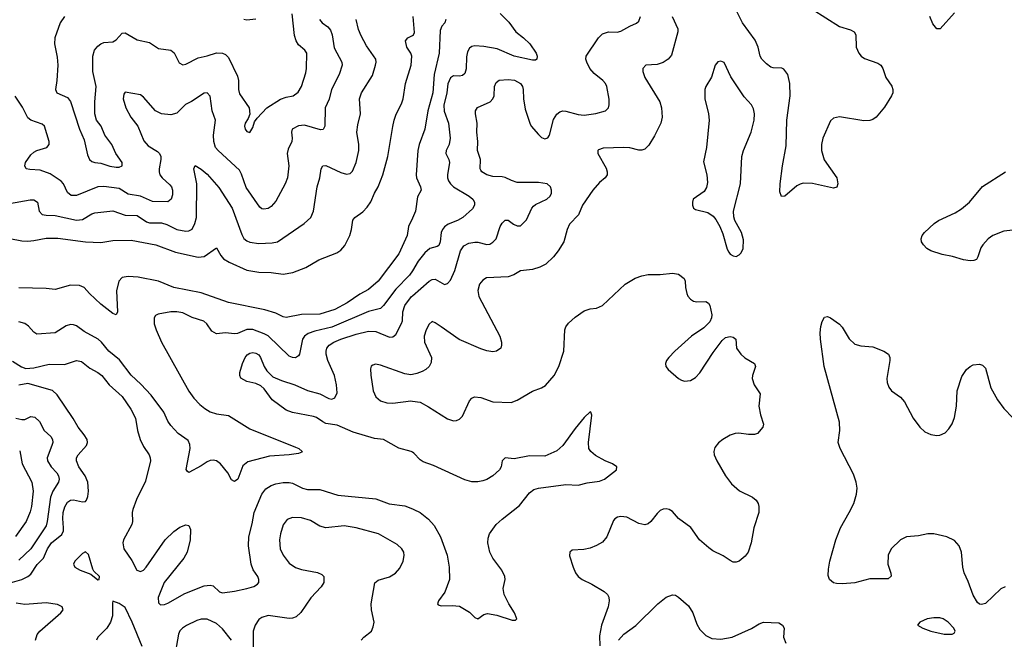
# Model space of a CAD drawing. Header units: inches. Extents: x 990586 to 1117858, y 769490 to 892071.
# Tile 7 of 248: x 1037416 to 1043894, y 841116 to 845190. Entities that reach past the tile are written whole.
import ezdxf

# ---------------------------------------------------------------- set-up
doc = ezdxf.new("R2010")
doc.units = ezdxf.units.IN
doc.header["$MEASUREMENT"] = 0
doc.layers.add('B0834', color=7, linetype='Continuous')
doc.layers.add('B0844', color=7, linetype='Continuous')

msp = doc.modelspace()

# ---------------------------------------------------------------- linework, layer by layer
at = {"layer": 'B0834', "color": 6}
for points, elevation in [([(1037712.1, 845210), (1037681.7, 845170), (1037648, 845070), (1037644.7, 845030), (1037662.7, 844942.7), (1037666.5, 844890), (1037661.1, 844790), (1037650.8, 844730), (1037661.5, 844710), (1037730, 844677.9), (1037751.5, 844651.5), (1037809.8, 844470), (1037839.5, 844399.5), (1037861.5, 844301.5), (1037876.3, 844270), (1037890, 844258.3), (1037910, 844251.2), (1037950, 844246.9), (1038010, 844226.3), (1038050, 844219.5), (1038070, 844220.1), (1038089.4, 844230), (1038090.3, 844250), (1038049.8, 844309.8), (1038022.1, 844370), (1037976.8, 844430), (1037951.2, 844490), (1037921.6, 844530), (1037910.4, 844570), (1037911, 844650), (1037918.9, 844750), (1037897.9, 844850), (1037896.5, 844950), (1037907.8, 844990), (1037930, 845016.6), (1037950, 845031.7), (1037970, 845038.9), (1038030, 845044.2), (1038050, 845057.6), (1038090, 845101.6), (1038110, 845103.4), (1038190, 845056.5), (1038270, 845038.8), (1038330, 844999.3), (1038411, 844990), (1038432.4, 844972.4), (1038465.7, 844905.7), (1038490, 844893.3), (1038510, 844897.6), (1038590, 844939.9), (1038650, 844951.1), (1038710, 844971.1), (1038750, 844970), (1038770, 844961.9), (1038790, 844942.2), (1038850, 844818.7), (1038856, 844790), (1038855.4, 844730), (1038862.5, 844702.5), (1038926.6, 844610), (1038930.9, 844569.1), (1038919.8, 844540.2), (1038900.1, 844510), (1038895, 844490), (1038899.8, 844470), (1038910, 844454.7), (1038930, 844447.5), (1038950, 844481.3), (1038961.4, 844518.6), (1038977.5, 844542.5), (1039042.3, 844610), (1039133, 844667), (1039170, 844681), (1039215.3, 844690), (1039247.3, 844712.7), (1039269.3, 844750), (1039299.6, 844840.4), (1039304, 844870), (1039304.5, 844970), (1039293.2, 844990), (1039250, 845025.5), (1039234.2, 845050), (1039224.8, 845084.8), (1039209.1, 845229.1)], 2500), ([(1037350, 843981.5), (1037484.8, 844004.8), (1037510, 844005.4), (1037533.7, 843990), (1037544.5, 843930), (1037563.3, 843910), (1037590, 843904.2), (1037650, 843901.5), (1037790, 843871.6), (1037830, 843875.7), (1037890, 843914), (1037910, 843919.9), (1038030, 843932.8), (1038110, 843904), (1038190, 843901.5), (1038250, 843861.7), (1038270, 843853.4), (1038350, 843855), (1038383.9, 843843.9), (1038450, 843809.7), (1038510, 843798.5), (1038530, 843801.5), (1038550, 843813.7), (1038569, 843850), (1038578.4, 843890), (1038581.2, 844110), (1038561, 844210), (1038570, 844231), (1038610, 844207.7), (1038650, 844175), (1038726.2, 844086.2), (1038814.5, 843950), (1038877.3, 843777.3), (1038891.5, 843751.5), (1038910, 843735.3), (1038930, 843726.6), (1038990, 843717.3), (1039077, 843723), (1039111.4, 843730), (1039287.8, 843850), (1039331.2, 843888.8), (1039349.7, 843930.3), (1039374.3, 844090), (1039391.9, 844150), (1039399.9, 844210), (1039410, 844228.1), (1039430, 844230.9), (1039530, 844184.4), (1039566.4, 844173.6), (1039590, 844179.2), (1039605.5, 844194.5), (1039630, 844250), (1039646.5, 844330), (1039647.6, 844370), (1039635, 844450), (1039641.5, 844498.5), (1039659.3, 844570), (1039651.3, 844670), (1039665.6, 844710), (1039737.8, 844822.2), (1039757.7, 844890), (1039761.4, 844910), (1039758.2, 844930), (1039698, 845018), (1039662.9, 845082.9), (1039644.5, 845124.5), (1039630.5, 845190.5)], 2300), ([(1039387.6, 845190), (1039406.8, 845170), (1039443.4, 845143.4), (1039461.3, 845121.3), (1039470.9, 845090.9), (1039485.6, 845005.6), (1039534.9, 844910), (1039537.3, 844890), (1039518.6, 844830), (1039468.2, 844730), (1039452, 844668), (1039426.7, 844610), (1039424.5, 844490), (1039412.6, 844467.4), (1039395.3, 844464.7), (1039290, 844496.2), (1039250, 844491.7), (1039209.9, 844470), (1039204.7, 844450), (1039209.5, 844410), (1039206.5, 844390), (1039181.5, 844338.5), (1039176.1, 844310), (1039185.8, 844230), (1039177.8, 844150), (1039163.2, 844110), (1039102.3, 843997.7), (1039070, 843961.5), (1039050, 843947.9), (1039023.1, 843943.1), (1039010, 843945.8), (1038996.9, 843956.9), (1038906.4, 844086.4), (1038875.3, 844175.3), (1038861.5, 844201.5), (1038720.9, 844330), (1038704.8, 844350), (1038693.1, 844390), (1038691.7, 844430), (1038704.9, 844530), (1038683.3, 844590), (1038670, 844687.4), (1038650, 844708.3), (1038630, 844705.8), (1038547.3, 844652.7), (1038507.5, 844632.5), (1038450, 844574.6), (1038410, 844565.1), (1038350, 844569.8), (1038310, 844589.8), (1038230, 844680.4), (1038210, 844695.7), (1038110, 844713.9), (1038100.4, 844699.6), (1038097.3, 844670), (1038113.7, 844610), (1038147.5, 844550), (1038193.2, 844490), (1038232.3, 844392.3), (1038261.5, 844361.5), (1038323.1, 844323.1), (1038335.2, 844310), (1038343.8, 844290), (1038344.8, 844270), (1038333.7, 844210), (1038332.9, 844190), (1038338.3, 844170), (1038352.5, 844150), (1038404.1, 844104.1), (1038415.2, 844090), (1038422.5, 844070), (1038421.7, 844038.3), (1038413.4, 844010), (1038390, 843992.1), (1038290, 843995), (1038210.1, 844030.1), (1038130, 844042.6), (1038070, 844080), (1037970, 844093.2), (1037930, 844089.9), (1037790, 844034.7), (1037754.5, 844034.5), (1037730, 844053.7), (1037704.2, 844110), (1037689.1, 844129.1), (1037617.2, 844177.2), (1037550, 844201.3), (1037483.8, 844203.8), (1037459.3, 844210), (1037449.2, 844229.2), (1037455.3, 844250), (1037490, 844300.8), (1037510, 844319), (1037530, 844329.4), (1037595.5, 844350), (1037610.7, 844369.3), (1037610.1, 844389.9), (1037580.4, 844490), (1037563.7, 844503.7), (1037490, 844529), (1037470, 844544.6), (1037435.1, 844615.1), (1037386.2, 844686.2)], 2400), ([(1038970, 845192.8), (1038910, 845185.6), (1038890, 845191.9)], 2500), ([(1037351.8, 843751.8), (1037430, 843735.9), (1037470, 843734), (1037510, 843737.1), (1037590, 843752.7), (1037666.6, 843753.4), (1037850, 843729), (1037950, 843724.1), (1038030, 843737.3), (1038150, 843740.7), (1038311.2, 843710), (1038441.1, 843661.1), (1038590.9, 843629.1), (1038630, 843632.8), (1038710, 843690.9), (1038738.6, 843638.6), (1038756.9, 843616.9), (1038794.7, 843594.7), (1038910, 843543.5), (1038990, 843529.4), (1039070, 843527.2), (1039150, 843517.3), (1039212.4, 843527.6), (1039299.2, 843560.8), (1039385, 843610), (1039503.1, 843656.9), (1039530, 843673.6), (1039555.1, 843704.9), (1039588.3, 843770), (1039599.3, 843810), (1039607.6, 843872.4), (1039620.4, 843890), (1039673.6, 843926.4), (1039702, 843958), (1039726.9, 843993.1), (1039750, 844048.7), (1039774.1, 844090), (1039805.2, 844170), (1039837.6, 844290), (1039870, 844486.7), (1039880.9, 844530), (1039890, 844561.2), (1039930, 844642.7), (1039938.9, 844670), (1039954.8, 844770), (1039991.5, 844890), (1039995.4, 844950), (1039988.5, 844970), (1039963.3, 845010), (1039955.4, 845050), (1039969.9, 845070), (1040000, 845086.5)], 2200), ([(1040000, 843885.2), (1039973.9, 843830), (1039965.3, 843770), (1039910.4, 843650), (1039773.7, 843470), (1039710, 843416.4), (1039653.8, 843386.2), (1039570, 843327.7), (1039490, 843285.1), (1039390, 843254.2), (1039270, 843252.6), (1039170, 843231.4), (1039150, 843235.3), (1039100.4, 843260.4), (1039030, 843282.1), (1038790, 843330.6), (1038610, 843394.6), (1038430, 843429.8), (1038330, 843469.8), (1038196.1, 843496.1), (1038130, 843502.3), (1038090, 843495.2), (1038067.9, 843470), (1038052.9, 843407.1), (1038060.1, 843270), (1038050, 843248.4), (1038030, 843258.8), (1037950, 843319.1), (1037874.5, 843390), (1037840.4, 843430), (1037810, 843443.2), (1037750, 843444.2), (1037650, 843416.4), (1037590, 843422), (1037410, 843426.4)], 2200), ([(1040000, 843539.4), (1039981.6, 843510), (1039890, 843418.3), (1039810, 843310), (1039790, 843291.9), (1039710, 843272.4), (1039470, 843167.8), (1039357.3, 843142.7), (1039313.4, 843126.6), (1039290.5, 843110), (1039276.4, 843090), (1039257, 842990), (1039250, 842978.8), (1039230, 842967.4), (1039210, 842968.2), (1039190, 842977.1), (1039050, 843111.1), (1039025.6, 843125.6), (1038950, 843152.3), (1038910, 843152.3), (1038850, 843127.3), (1038830, 843124.3), (1038770, 843130.6), (1038710, 843124.6), (1038681, 843141), (1038647.8, 843190), (1038628.2, 843208.2), (1038550, 843232.9), (1038490, 843261.9), (1038450, 843269.6), (1038410, 843269.3), (1038326.6, 843253.4), (1038310, 843244.2), (1038299.9, 843230), (1038300.8, 843190), (1038313.1, 843150), (1038349.7, 843070), (1038530, 842747.9), (1038562.1, 842702.1), (1038600.7, 842660.7), (1038633.4, 842633.4), (1038670, 842611.6), (1038710, 842597.5), (1038790, 842587.1), (1038930, 842500.3), (1039230, 842380.1), (1039251.9, 842370), (1039275, 842350), (1039273.3, 842346.7), (1039250, 842338.7), (1039188.5, 842330), (1039059.7, 842320.3), (1038917.2, 842282.8), (1038883.3, 842256.7), (1038850.9, 842170), (1038830, 842154.4), (1038810, 842164.8), (1038786.3, 842210), (1038736.7, 842270), (1038710, 842289), (1038690, 842294.2), (1038670, 842292.3), (1038650, 842282.8), (1038610, 842255.9), (1038530, 842212.9), (1038519.2, 842219.2), (1038512.4, 842232.4), (1038538.5, 842370), (1038536.4, 842396.4), (1038523.9, 842423.9), (1038459.9, 842470), (1038410, 842520.8), (1038390.9, 842550.9), (1038364.5, 842610), (1038281.8, 842721.8), (1038213.8, 842793.8), (1038150, 842853.2), (1038072.5, 842952.5), (1038002.9, 843010), (1037955.3, 843070), (1037932.6, 843090), (1037840.2, 843140.2), (1037790, 843176.8), (1037770, 843184.2), (1037750, 843185.3), (1037722.6, 843177.4), (1037650, 843130.6), (1037530, 843122.6), (1037510, 843135.1), (1037475.2, 843175.2), (1037450, 843192.6), (1037410, 843203.6)], 2300), ([(1040000, 842346.2), (1039991.6, 842351.6), (1039910, 842373.2), (1039810, 842428.8), (1039750, 842437.4), (1039610, 842478.2), (1039505, 842525), (1039430, 842536), (1039410, 842544.9), (1039370, 842573.5), (1039350, 842580.7), (1039210, 842607.3), (1039170, 842623.4), (1039076.5, 842690), (1039024, 842764), (1039003.4, 842783.4), (1038970, 842798.3), (1038910, 842811.7), (1038872, 842832), (1038863.7, 842850), (1038865.5, 842870), (1038881.8, 842930), (1038899.5, 842970), (1038912.8, 842987.2), (1038930, 842998.3), (1038950, 843002.5), (1038970, 842998), (1038990, 842985.6), (1039001.4, 842970), (1039025.1, 842910), (1039042.1, 842882.1), (1039082.4, 842842.4), (1039138.2, 842818.2), (1039225.6, 842790), (1039310, 842751.8), (1039390, 842729.5), (1039450, 842698.3), (1039470, 842695.6), (1039490, 842703.8), (1039504, 842736), (1039501.2, 842790), (1039487.1, 842850), (1039444.4, 842950), (1039433.1, 842990), (1039431.9, 843010), (1039437.2, 843030), (1039452.9, 843050), (1039483.9, 843070), (1039530, 843090.4), (1039630, 843123), (1039710, 843142.8), (1039760.2, 843140.2), (1039850, 843102.7), (1039870, 843104), (1039890, 843120.9), (1039927.9, 843192.1), (1039934.5, 843210), (1039936.1, 843270), (1039949.6, 843310), (1039994.9, 843370), (1040000, 843374.5)], 2400), ([(1037370, 842945.6), (1037427.4, 842907.4), (1037457.5, 842897.5), (1037510, 842900.6), (1037610, 842926.1), (1037710, 842922.8), (1037790, 842948.5), (1037822.4, 842942.4), (1037878.4, 842898.4), (1037930, 842870), (1037956.3, 842850), (1038004.8, 842790), (1038090, 842713.6), (1038148.3, 842630), (1038177.1, 842570), (1038191.4, 842490), (1038208.8, 842430), (1038230, 842384.6), (1038267.1, 842330), (1038275.3, 842310), (1038276.6, 842290), (1038245, 842155), (1038184.7, 842035.3), (1038161.2, 841970), (1038156.9, 841950), (1038158.6, 841890), (1038154.8, 841870), (1038098.3, 841770), (1038094, 841750), (1038101.5, 841710), (1038153.5, 841633.5), (1038186.8, 841570), (1038210, 841562.2), (1038230, 841570.6), (1038248.2, 841590), (1038373.1, 841770), (1038430, 841824.3), (1038470, 841852.8), (1038510, 841869.4), (1038530, 841864), (1038539.1, 841839.1), (1038537.9, 841770), (1038518.3, 841690), (1038495.9, 841650), (1038367.2, 841490), (1038326.4, 841390), (1038330, 841355.1), (1038343.6, 841343.6), (1038370, 841344.6), (1038390, 841353), (1038502.4, 841417.6), (1038630, 841468.4), (1038670, 841473.1), (1038688.2, 841468.2), (1038730, 841429.1), (1038750, 841421.3), (1038830, 841432.1), (1038910, 841450.3), (1038956.1, 841463.9), (1038981, 841479), (1038990.1, 841490), (1038990.3, 841510), (1038982.2, 841530), (1038953.2, 841573.2), (1038938.8, 841610), (1038922.5, 841730), (1038923.9, 841790), (1038945.2, 841874.8), (1038958.1, 841950), (1039009, 842070), (1039034.5, 842105.5), (1039070, 842127.7), (1039101.6, 842138.4), (1039150, 842146.7), (1039190, 842147.9), (1039210, 842143.7), (1039277.8, 842110), (1039310, 842101.7), (1039390, 842101.2), (1039510, 842064.8), (1039760.3, 842040.3), (1039847.6, 842007.6), (1039950, 841992.8), (1040000, 841974)], 2400), ([(1040000, 842856.8), (1039990, 842854.8), (1039950, 842860.9), (1039790, 842917.7), (1039756, 842924), (1039740.6, 842919.4), (1039728.8, 842911.2), (1039724.7, 842895.3), (1039726.8, 842853.2), (1039742.2, 842750), (1039759.9, 842710), (1039790, 842683.9), (1039831.1, 842671.1), (1039870.7, 842669.3), (1039990, 842684.3), (1040000, 842682.7)], 2500), ([(1037352.7, 841487.3), (1037430, 841508.6), (1037470, 841528.4), (1037490, 841544.3), (1037531.3, 841608.7), (1037573.5, 841650), (1037599.2, 841710), (1037626.6, 841750), (1037694.3, 841805.7), (1037703.4, 841830), (1037705.1, 841850), (1037699.9, 841910), (1037702.3, 841950), (1037713.4, 841986.6), (1037730, 842016.8), (1037750, 842030.3), (1037770, 842033.1), (1037830, 842019.6), (1037850, 842022.9), (1037855.4, 842030), (1037865.1, 842054.9), (1037869.5, 842090), (1037864.9, 842150), (1037847.5, 842190), (1037806, 842250), (1037790, 842290), (1037791, 842310), (1037800.1, 842330), (1037856.1, 842390), (1037862.5, 842410), (1037859.1, 842430), (1037841.2, 842461.2), (1037800.4, 842510), (1037767.5, 842567.5), (1037662.5, 842722.5), (1037632.2, 842752.2), (1037470, 842797), (1037410, 842787.4)], 2400), ([(1037390, 842569.4), (1037430, 842560.3), (1037450, 842562.4), (1037490, 842580.4), (1037516.5, 842576.5), (1037547.3, 842547.3), (1037576.2, 842490), (1037620.4, 842450), (1037632.3, 842430), (1037633.4, 842410), (1037627.8, 842390), (1037597.8, 842310), (1037599.1, 842290), (1037623.6, 842250), (1037659.6, 842210), (1037672, 842190), (1037676.2, 842170), (1037671.4, 842150), (1037633.5, 842090), (1037618.3, 842050), (1037597.2, 841890), (1037590, 841862.9), (1037490, 841710.3), (1037410, 841635.5)], 2300), ([(1037416.2, 842356.2), (1037433.5, 842270), (1037496.3, 842150), (1037504.6, 842090), (1037494.2, 841990), (1037485.4, 841954.6), (1037459.4, 841890), (1037388.4, 841791.6)], 2200), ([(1039662.1, 841110), (1039679.9, 841130), (1039730, 841168.8), (1039742.5, 841197.5), (1039747.3, 841230), (1039730.8, 841310), (1039727.7, 841350), (1039752.7, 841487.3), (1039774.7, 841505.3), (1039850, 841527.6), (1039888.2, 841551.8), (1039916.3, 841583.7), (1039939.7, 841630), (1039946.3, 841666.3), (1039942.4, 841690), (1039930.7, 841710.7), (1039899.3, 841739.3), (1039777.7, 841810), (1039630.1, 841849.9), (1039550, 841862.8), (1039430, 841849), (1039390, 841859.9), (1039330, 841896.6), (1039270, 841914.6), (1039210, 841918.1), (1039176.6, 841903.4), (1039150, 841869.9), (1039131.4, 841810), (1039124.8, 841770), (1039130, 841710.2), (1039148.9, 841670), (1039190, 841616.6), (1039230, 841587.4), (1039270, 841574.7), (1039374.4, 841554.4), (1039403.3, 841543.3), (1039416.4, 841530), (1039416.1, 841490), (1039398.9, 841461.1), (1039331.8, 841388.2), (1039266.7, 841293.3), (1039235.5, 841264.5), (1039210, 841255.3), (1039190, 841253.9), (1039050, 841271.9), (1039010, 841259.8), (1038990, 841245.4), (1038964.6, 841210), (1038952.6, 841170), (1038952.6, 841027.4)], 2500), ([(1037521.2, 841110), (1037531.7, 841148.3), (1037548.3, 841170), (1037687.4, 841290), (1037702.1, 841310), (1037696.6, 841330), (1037665.9, 841345.9), (1037590, 841355.1), (1037450, 841344.7), (1037393.2, 841353.2)], 2400), ([(1038221.4, 841070), (1038155.4, 841230), (1038110, 841325.6), (1038070, 841352.5), (1038030, 841367), (1038025.9, 841354.1), (1038026.5, 841270), (1038014.2, 841230), (1037990.2, 841189.8), (1037929.6, 841130), (1037921.1, 841110)], 2500), ([(1038810.2, 841110), (1038750, 841185.5), (1038710, 841220.3), (1038650, 841248.2), (1038610, 841248.9), (1038580.7, 841239.3), (1038513.9, 841206.1), (1038487.3, 841190), (1038470, 841172.7), (1038460.2, 841150), (1038433.1, 840986.9)], 2500)]:
    msp.add_lwpolyline(points, dxfattribs=dict(at, elevation=elevation))
at = {"layer": 'B0834', "color": 6, "elevation": 2500}
msp.add_lwpolyline([(1037850, 841691.3), (1037830, 841681.4), (1037779.5, 841630), (1037770.1, 841610), (1037780.1, 841590), (1037813.2, 841570), (1037884.5, 841544.5), (1037930, 841507.9), (1037939.3, 841510), (1037940.3, 841530), (1037903.5, 841563.5), (1037896.8, 841576.8), (1037870, 841674.8)], close=True, dxfattribs=at)
at = {"layer": 'B0844', "color": 6}
for points, elevation in [([(1042630, 845259), (1042810, 845145.4), (1042882.9, 845122.9), (1042906, 845110), (1042917.7, 845090), (1042918.6, 845010), (1042936.6, 844970), (1042952.4, 844950), (1042974.5, 844934.5), (1043062.9, 844902.9), (1043081, 844890), (1043094.2, 844870), (1043114.8, 844810), (1043153, 844753), (1043160.5, 844730), (1043159.5, 844710), (1043151.7, 844690), (1043105.8, 844614.2), (1043050.1, 844550), (1043030, 844534.5), (1043010, 844527.2), (1042970, 844524.7), (1042810, 844551.2), (1042770, 844541.7), (1042750, 844524.2), (1042699, 844410), (1042691.4, 844370), (1042690.4, 844330), (1042708.5, 844268.5), (1042793, 844150), (1042799.6, 844110), (1042791.4, 844088.6), (1042770, 844081.2), (1042632.5, 844112.5), (1042570, 844114.5), (1042550, 844109.1), (1042530, 844097), (1042450, 844028.6), (1042427.9, 844027.9), (1042417.2, 844057.2), (1042418.2, 844110), (1042434.4, 844230), (1042458.5, 844361.5), (1042463.8, 844530), (1042484.4, 844690), (1042483.1, 844770), (1042470, 844830.5), (1042444.1, 844864.1), (1042430, 844871), (1042372.6, 844872.6), (1042358.1, 844878.1), (1042330, 844898.5), (1042298.6, 844930), (1042287.8, 844950), (1042274.7, 845010), (1042254.6, 845054.6), (1042170.7, 845170), (1042120.1, 845270)], 2500), ([(1040576.9, 845230), (1040633.7, 845173.7), (1040680.9, 845110), (1040731.8, 845070), (1040771.5, 845030), (1040814.6, 844970), (1040820.7, 844950), (1040818.5, 844930), (1040810, 844922.7), (1040790, 844922.6), (1040670, 844950.7), (1040557.9, 844997.9), (1040470, 845014.6), (1040410, 845018.6), (1040390, 845013.1), (1040376.5, 845003.5), (1040361.4, 844978.6), (1040355.4, 844944.6), (1040354, 844866), (1040344.2, 844835.8), (1040330, 844821.8), (1040310, 844817.9), (1040270, 844819.6), (1040250, 844807.1), (1040232.8, 844767.2), (1040226.3, 844710), (1040207.1, 844627.1), (1040209.4, 844589.4), (1040238.3, 844510), (1040248, 844410), (1040242, 844370), (1040221, 844330), (1040219.2, 844310), (1040239.2, 844270), (1040243.8, 844250), (1040230.5, 844170.5), (1040231, 844150), (1040237, 844130), (1040249.8, 844110), (1040270, 844091.5), (1040374.1, 844030), (1040398.3, 844010), (1040408.8, 843990), (1040407.8, 843970), (1040394.2, 843945.8), (1040330.7, 843889.3), (1040296.3, 843870), (1040234.8, 843845.2), (1040211, 843829), (1040196.9, 843810), (1040189.6, 843790.4), (1040183.2, 843730), (1040174.8, 843705.2), (1040162.3, 843697.7), (1040115.2, 843684.8), (1040082.2, 843657.8), (1040038.7, 843601.3), (1040000, 843539.4)], 2300), ([(1040000, 845086.5), (1040006.5, 845090), (1040014, 845106), (1040004.7, 845210)], 2200), ([(1040000, 843374.5), (1040110, 843471.1), (1040130, 843482.3), (1040150, 843483.5), (1040210, 843448.1), (1040230, 843454.7), (1040250, 843476.6), (1040278.1, 843541.9), (1040317.1, 843670), (1040337.2, 843702.8), (1040370, 843720.5), (1040410, 843727.8), (1040430, 843726.8), (1040490, 843711.2), (1040510, 843714.9), (1040530, 843727.3), (1040551, 843750), (1040578.2, 843830), (1040590, 843852.3), (1040610, 843870.8), (1040630, 843870.8), (1040665.4, 843845.4), (1040690, 843834.5), (1040710, 843834.6), (1040750, 843873.3), (1040784.8, 843950), (1040796.3, 843963.7), (1040810, 843974.6), (1040884, 844010), (1040905.2, 844030), (1040914.3, 844050), (1040914.5, 844070), (1040907.8, 844090), (1040886.4, 844110), (1040830, 844119.2), (1040690, 844118.9), (1040651.6, 844131.6), (1040610, 844152.9), (1040590, 844157.7), (1040530, 844159.9), (1040490.1, 844170), (1040456.1, 844190), (1040450, 844201.2), (1040446.7, 844210), (1040448, 844270), (1040427.9, 844330), (1040430, 844390), (1040422.7, 844450), (1040425.2, 844510), (1040414.3, 844570), (1040415.1, 844590), (1040428, 844612), (1040510.7, 844649.3), (1040530, 844669), (1040536.8, 844690), (1040540.8, 844750), (1040550, 844777), (1040570, 844792.8), (1040630, 844797.5), (1040671.7, 844791.7), (1040710.8, 844770), (1040723.2, 844750), (1040727.8, 844730), (1040730.4, 844670), (1040741.6, 844601.6), (1040772.3, 844510), (1040782.2, 844490), (1040830, 844435.4), (1040850, 844415.1), (1040870, 844406.9), (1040890, 844412.8), (1040901.4, 844430), (1040927.1, 844532.9), (1040950, 844569.2), (1040970, 844583.6), (1040990, 844589.8), (1041010, 844589.2), (1041090, 844566.4), (1041130, 844562.7), (1041207.2, 844572.8), (1041269.2, 844590.8), (1041289.1, 844610), (1041295.1, 844630), (1041293.5, 844666.5), (1041278.6, 844750), (1041269.3, 844770), (1041252.4, 844790), (1041196.5, 844836.5), (1041167.7, 844870), (1041146.7, 844910), (1041141, 844930), (1041142.2, 844950), (1041223.1, 845070), (1041250, 845097.5), (1041290, 845109.5), (1041348, 845108), (1041370, 845113.8), (1041430, 845147.4), (1041474, 845166), (1041490, 845180.4), (1041501.2, 845210)], 2400), ([(1041709.8, 845210), (1041745.9, 845130), (1041746.3, 845110), (1041703.9, 844956.1), (1041682.4, 844930), (1041650, 844907.8), (1041610, 844895.1), (1041536.5, 844890), (1041516.3, 844870), (1041516.1, 844850), (1041528.8, 844810), (1041627.7, 844650), (1041638.7, 844610), (1041642.3, 844550), (1041634.6, 844510), (1041592.8, 844427.2), (1041554.9, 844365.1), (1041530, 844339), (1041510, 844331.3), (1041490, 844331.9), (1041430, 844348.4), (1041390.6, 844350.6), (1041255.7, 844344.3), (1041225, 844335), (1041219.1, 844330), (1041219.4, 844310), (1041274.4, 844214.4), (1041281.6, 844190), (1041280.4, 844170), (1041267.3, 844150), (1041230, 844118.5), (1041185.9, 844070), (1041118.5, 843970), (1041092.6, 843907.4), (1041033.9, 843846.1), (1041017.5, 843810), (1040997, 843730), (1040959.8, 843670), (1040928.8, 843631.2), (1040876.8, 843583.2), (1040838.1, 843561.9), (1040790, 843547.9), (1040710, 843537.6), (1040667.9, 843512.1), (1040630, 843500.1), (1040487.7, 843492.3), (1040462.1, 843477.9), (1040441.8, 843450), (1040431, 843410), (1040437.7, 843370), (1040575.8, 843110), (1040585.9, 843070), (1040586.6, 843050), (1040581.2, 843030), (1040553.5, 843010), (1040530, 843006.6), (1040490, 843012.3), (1040450, 843025.7), (1040307.4, 843087.4), (1040190, 843171.1), (1040150, 843197.5), (1040130, 843204.9), (1040110, 843188.5), (1040090, 843149.9), (1040076.3, 843110), (1040079.2, 843070), (1040124.9, 842970), (1040123, 842937), (1040109.5, 842910.5), (1040089, 842891), (1040063.7, 842876.3), (1040030, 842862.7), (1040000, 842856.8)], 2500), ([(1043565.4, 845234.6), (1043472.1, 845130), (1043450, 845130.5), (1043422.8, 845162.8), (1043404.1, 845210)], 2500), ([(1040218.8, 845190), (1040212.9, 845170), (1040193.5, 845146.5), (1040182.3, 845117.7), (1040176.5, 844970), (1040142.8, 844830), (1040134, 844710), (1040100.8, 844590), (1040081.9, 844470), (1040044.7, 844370), (1040035.5, 844330), (1040024.6, 844170), (1040026.6, 844150), (1040053.8, 844090), (1040058.3, 844070), (1040034.2, 844025.8), (1040021.2, 843930), (1040000, 843885.2)], 2200), ([(1044006.5, 843813.5), (1043890, 843799.3), (1043818.7, 843770), (1043786.8, 843750), (1043751.6, 843710), (1043739.3, 843690), (1043720.5, 843630), (1043710, 843614), (1043693.6, 843606.4), (1043670, 843604.7), (1043626, 843610), (1043552.3, 843632.3), (1043485.7, 843645.7), (1043409.6, 843670), (1043384.9, 843684.9), (1043361.3, 843710), (1043349.7, 843730), (1043346.3, 843750), (1043352.8, 843770), (1043368, 843790), (1043432.4, 843850), (1043461.8, 843870), (1043570, 843920.9), (1043612.9, 843947.1), (1043664.2, 843990), (1043750, 844092.4), (1043902.6, 844190)], 2500), ([(1040000, 842682.7), (1040050, 842675.1), (1040105.4, 842645.4), (1040230, 842566.6), (1040270, 842552.8), (1040290, 842554), (1040310, 842563.4), (1040330, 842584.1), (1040375.3, 842684.7), (1040390, 842701.5), (1040408.1, 842710), (1040450, 842706.2), (1040530, 842678.2), (1040650, 842673.2), (1040690, 842688.2), (1040790, 842747.2), (1040850.2, 842769.8), (1040875.6, 842784.4), (1040933, 842850), (1040964.1, 842910), (1040995.1, 843010), (1041003.7, 843150), (1041010.2, 843170), (1041025.8, 843194.2), (1041070, 843235.1), (1041130, 843276.2), (1041170, 843289.5), (1041210, 843294.2), (1041250, 843310.6), (1041400.3, 843450), (1041464.4, 843490), (1041510, 843506.9), (1041550, 843514.2), (1041630, 843515.2), (1041710, 843524.3), (1041750, 843515.8), (1041787.5, 843487.5), (1041795, 843470), (1041796.6, 843430), (1041805.3, 843390), (1041812.8, 843372.8), (1041830, 843351.9), (1041850, 843340.3), (1041870, 843335.6), (1041930, 843336.5), (1041947.1, 843327.1), (1041956.1, 843310), (1041970.4, 843250), (1041968.4, 843230), (1041956.1, 843203.9), (1041916.5, 843163.5), (1041835, 843110), (1041726.4, 843010), (1041686, 842970), (1041671.1, 842950), (1041664.6, 842930), (1041668.1, 842910), (1041682.2, 842890), (1041750, 842831.1), (1041770, 842818.9), (1041790, 842814.4), (1041830, 842816.8), (1041862.9, 842837.1), (1041890, 842868), (1041978.3, 843001.7), (1042038.7, 843081.3), (1042060.6, 843099.4), (1042090, 843107.2), (1042110, 843103.5), (1042128.4, 843090), (1042133, 843030), (1042161.6, 842990), (1042187.8, 842967.8), (1042250.5, 842930), (1042256.1, 842910), (1042236.7, 842850), (1042235.9, 842830), (1042248.2, 842790), (1042286.9, 842730), (1042278.1, 842650), (1042290, 842592.6), (1042309.6, 842530.4), (1042304.4, 842510), (1042270.1, 842470), (1042250, 842462.6), (1042210, 842462.1), (1042147.5, 842472.5), (1042122.7, 842470), (1042090, 842457.9), (1042041.5, 842430), (1042012.7, 842407.3), (1041990, 842376.8), (1041983, 842350), (1041985.4, 842330), (1042003.1, 842290), (1042060.1, 842190), (1042099.4, 842139.4), (1042152.3, 842092.3), (1042237.5, 842050), (1042261.4, 842030), (1042274, 842010), (1042279.2, 841990), (1042279.6, 841950), (1042245.1, 841850), (1042228.4, 841750), (1042208, 841690), (1042190, 841663.8), (1042150, 841630.7), (1042130, 841623.3), (1042110, 841624.4), (1042090, 841633.7), (1042044.2, 841664.2), (1041977, 841697), (1041950, 841716.9), (1041889.6, 841770), (1041830.8, 841850.8), (1041750.9, 841910), (1041710, 841955.4), (1041690, 841969.5), (1041670, 841973.8), (1041650, 841971.7), (1041630, 841962.1), (1041610, 841944.2), (1041568.3, 841890), (1041550, 841875.2), (1041530, 841869.4), (1041490, 841878.3), (1041410, 841918.5), (1041370, 841924.1), (1041350, 841920.3), (1041330.9, 841909.1), (1041322.2, 841897.8), (1041278.4, 841790), (1041250, 841755.4), (1041210, 841731.9), (1041170, 841716.2), (1041127.7, 841707.7), (1041050, 841702.3), (1041035.2, 841690), (1041033.9, 841666.1), (1041056.5, 841590), (1041073.2, 841553.2), (1041090.1, 841530), (1041117.7, 841510), (1041179.5, 841479.5), (1041262.1, 841430), (1041284.1, 841410), (1041292.2, 841392.2), (1041294.3, 841370), (1041288.5, 841330), (1041243.4, 841210), (1041230, 841139), (1041233, 841073)], 2500), ([(1043898.5, 841461.5), (1043871.2, 841448.8), (1043770, 841350.9), (1043744.3, 841344.3), (1043730, 841347.2), (1043718.3, 841358.3), (1043690, 841406.9), (1043656.7, 841496.7), (1043630, 841553.3), (1043621.6, 841590), (1043611.8, 841690), (1043597.1, 841730), (1043566.5, 841766.5), (1043515.7, 841790), (1043430.4, 841809.6), (1043390.1, 841809.9), (1043330, 841796.3), (1043250, 841790.3), (1043210, 841769.4), (1043150, 841710.5), (1043130.8, 841670), (1043127, 841610), (1043147.8, 841550), (1043149, 841531), (1043130, 841514.2), (1043010, 841513.5), (1042910, 841488.2), (1042830, 841480.1), (1042790, 841482.1), (1042770, 841487.9), (1042744.6, 841510), (1042735.1, 841535.1), (1042736.3, 841576.3), (1042746.9, 841630), (1042786.2, 841770), (1042815.9, 841850), (1042874.1, 841950), (1042903.2, 842010), (1042922.1, 842070), (1042925.3, 842110), (1042919.2, 842150), (1042901.1, 842201.1), (1042813.1, 842370), (1042801.5, 842410), (1042812, 842490), (1042810, 842542.7), (1042709.8, 842909.8), (1042685.7, 843090), (1042683, 843130), (1042686.3, 843173.7), (1042694.7, 843205.3), (1042710, 843233.2), (1042730, 843239.2), (1042750, 843230.1), (1042810, 843187.7), (1042828.2, 843168.2), (1042872.3, 843092.3), (1042910, 843057.5), (1042950, 843045.3), (1043030, 843039.6), (1043100.9, 843010), (1043132.8, 842990), (1043141, 842970), (1043140.1, 842950), (1043121.8, 842830), (1043124, 842804), (1043134.5, 842774.5), (1043152.5, 842750), (1043210, 842707.1), (1043237.9, 842677.9), (1043293.3, 842570), (1043337.1, 842510), (1043370, 842481.3), (1043410, 842462.4), (1043450, 842456.1), (1043470, 842458), (1043505.3, 842474.7), (1043530, 842499.6), (1043550, 842532.4), (1043565.2, 842574.8), (1043578.6, 842650), (1043583.3, 842750), (1043615.1, 842844.9), (1043645.9, 842890), (1043669.6, 842910.4), (1043690, 842920.5), (1043730, 842925.4), (1043750, 842919.2), (1043770, 842898.3), (1043804.6, 842770), (1043850, 842689.6), (1043890, 842633.1), (1043950, 842571.6)], 2500), ([(1040000, 841974), (1040010, 841970.2), (1040050, 841949.2), (1040106.6, 841906.6), (1040143.6, 841863.6), (1040183.7, 841790), (1040228.9, 841670), (1040240.9, 841590), (1040243.7, 841510), (1040213.9, 841426.1), (1040172, 841370), (1040164.5, 841350), (1040170, 841341.8), (1040190, 841335.5), (1040261.6, 841338.4), (1040310, 841334.2), (1040375, 841295), (1040410, 841259.8), (1040430, 841251.8), (1040470, 841279.8), (1040493.3, 841286.7), (1040555.8, 841275.8), (1040657.1, 841242.9), (1040677.7, 841242.3), (1040686.3, 841250), (1040672.4, 841290), (1040633.8, 841350), (1040603.2, 841410), (1040596.3, 841450), (1040609.3, 841510), (1040607.8, 841530), (1040587.3, 841570), (1040530, 841649.3), (1040509.3, 841690), (1040496.7, 841750), (1040499.1, 841780.9), (1040507.5, 841810), (1040550.1, 841870), (1040590, 841906.3), (1040704.7, 841995.3), (1040770, 842079.8), (1040798.5, 842101.5), (1040830, 842110.8), (1041010, 842133.8), (1041090, 842129.9), (1041150, 842145.1), (1041230, 842156), (1041262.7, 842170), (1041341.7, 842230), (1041343.7, 842250), (1041315.3, 842270), (1041269, 842289), (1041205.4, 842325.4), (1041172.9, 842350), (1041161.4, 842370), (1041158.2, 842410), (1041181.3, 842590), (1041174, 842610), (1041170, 842611.6), (1041130, 842575.2), (1041070, 842502.6), (1040990, 842390.2), (1040950, 842354.3), (1040870, 842319.5), (1040770, 842323.2), (1040670, 842303.8), (1040610, 842309.4), (1040591.3, 842290), (1040582.8, 842250), (1040572.8, 842230), (1040530, 842191.7), (1040490, 842167.1), (1040463, 842157), (1040430, 842150.5), (1040390, 842152.3), (1040345.1, 842165.1), (1040139.4, 842259.4), (1040070, 842283.3), (1040050, 842296.5), (1040010, 842339.7), (1040000, 842346.2)], 2400), ([(1041356.8, 841110), (1041390.3, 841149.7), (1041470, 841206.9), (1041614, 841350), (1041670, 841393.1), (1041710, 841409), (1041730, 841405.4), (1041750, 841393.8), (1041815.4, 841335.4), (1041845.3, 841290), (1041870, 841216.1), (1041890, 841179.7), (1041930, 841140.9), (1041970, 841120.5), (1042030, 841116.8), (1042104.2, 841130), (1042230, 841186.6), (1042281, 841219), (1042310, 841229.7), (1042410, 841223.7), (1042434.1, 841210), (1042445, 841190), (1042441.7, 841130), (1042456.2, 841090)], 2500)]:
    msp.add_lwpolyline(points, dxfattribs=dict(at, elevation=elevation))
at = {"layer": 'B0844', "color": 6, "elevation": 2600}
for points in [[(1042030, 844917.9), (1042010, 844912.5), (1041990.9, 844890), (1041967.3, 844812.7), (1041929.4, 844750.6), (1041923.4, 844730), (1041924.1, 844670), (1041948.1, 844570), (1041952.8, 844530), (1041933.8, 844350), (1041915.7, 844255.7), (1041936.9, 844170), (1041940.3, 844119.7), (1041933.7, 844086.3), (1041919.4, 844060.6), (1041847.3, 844010), (1041841.5, 843990), (1041842.3, 843970), (1041850.2, 843950.2), (1041862.9, 843942.9), (1041943.2, 843923.2), (1041979, 843899), (1041997, 843877), (1042022.2, 843830), (1042041.2, 843781.2), (1042070, 843681.3), (1042080.8, 843660.8), (1042090, 843647.8), (1042110, 843636.4), (1042130, 843633.7), (1042150, 843642.9), (1042162.7, 843657.3), (1042175.2, 843684.8), (1042177.9, 843742.1), (1042164.6, 843790), (1042121.1, 843870), (1042114.5, 843894.5), (1042113.1, 843930), (1042157.9, 844110), (1042167.6, 844290), (1042178.8, 844330), (1042227.4, 844450), (1042247.4, 844530), (1042250, 844570), (1042243.1, 844603.1), (1042230, 844629.4), (1042182.5, 844682.5), (1042094.1, 844814.1), (1042050, 844908.2)], [(1043430, 841258.4), (1043385.7, 841250), (1043338, 841230), (1043322.4, 841210), (1043358.5, 841190), (1043411.5, 841170), (1043499.3, 841150), (1043550, 841149.3), (1043563.1, 841156.9), (1043571.3, 841168.7), (1043562.3, 841190), (1043525.4, 841230), (1043491.8, 841250), (1043470, 841256.7)]]:
    msp.add_lwpolyline(points, close=True, dxfattribs=at)

doc.saveas('drawing.dxf')
